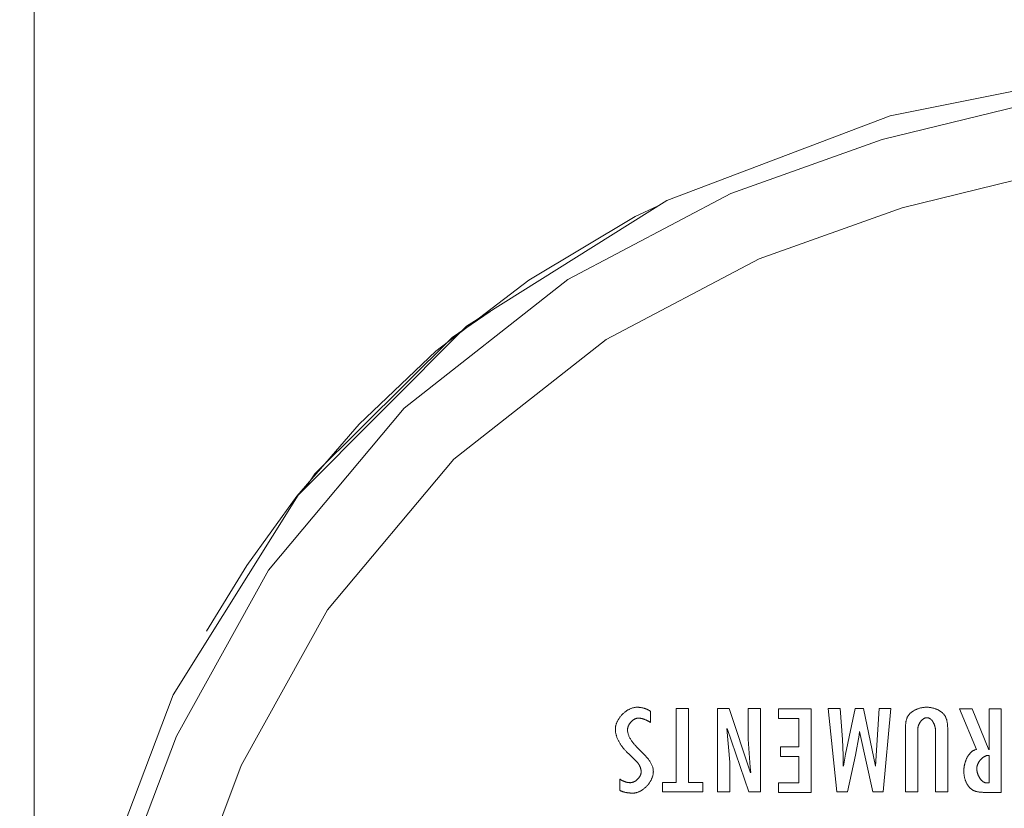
# Model space of a CAD drawing. Header units: millimetres. Extents: x 3925 to 5043, y -86 to 778.
# Tile 73 of 158: x 4344.06 to 4352.64, y 535.6 to 542.47. Entities that reach past the tile are written whole.
import ezdxf

# ---------------------------------------------------------------- set-up
doc = ezdxf.new("R2010")
doc.units = ezdxf.units.MM
doc.header["$LTSCALE"] = 46.255
for name, color, linetype in [('140-154101-0DXF_CONTINUOUS_LINE', 7, 'CONTINUOUS'), ('H30K-REAR-CODXF_CONTINUOUS_LINE', 7, 'CONTINUOUS'), ('H30K-TOP-COVDXF_CONTINUOUS_LINE', 7, 'CONTINUOUS')]:
    doc.layers.add(name, color=color, linetype=linetype)

msp = doc.modelspace()

# ---------------------------------------------------------------- linework, layer by layer
at = {"layer": '140-154101-0DXF_CONTINUOUS_LINE', "color": 7, "linetype": 'Continuous', "lineweight": 0}
msp.add_line((4344.1841, 552.3683), (4344.1841, 531.8525), dxfattribs=at)
at = {"layer": 'H30K-REAR-CODXF_CONTINUOUS_LINE', "color": 7, "linetype": 'Continuous', "lineweight": 0}
for points in [[(4347.687, 539.5837), (4348.4976, 540.2019), (4349.4257, 540.7574), (4349.6266, 540.8503)], [(4348.1593, 539.9286), (4347.8308, 539.7042), (4346.6334, 538.5143), (4346.5465, 538.3879)], [(4345.6889, 537.1407), (4346.0396, 537.7139), (4346.4758, 538.3191), (4347.0182, 538.9479), (4347.687, 539.5837)]]:
    msp.add_lwpolyline(points, dxfattribs=at)
at = {"layer": 'H30K-TOP-COVDXF_CONTINUOUS_LINE', "color": 7, "linetype": 'Continuous', "lineweight": 0}
for p, q in [((4349.5577, 536.3451), (4349.5577, 536.4428)), ((4349.889, 536.468), (4349.7827, 536.468)), ((4349.7827, 536.468), (4349.7827, 535.8226)), ((4349.889, 535.8226), (4349.889, 536.468)), ((4350.2429, 536.468), (4350.144, 536.468)), ((4350.144, 536.468), (4350.144, 535.7386)), ((4350.4303, 535.9059), (4350.2429, 536.468)), ((4350.5165, 536.468), (4350.41, 536.468)), ((4350.41, 536.468), (4350.41, 536.2)), ((4350.5165, 535.7386), (4350.5165, 536.468)), ((4350.9593, 536.4644), (4350.6731, 536.4644)), ((4350.6731, 536.4644), (4350.6731, 536.3802)), ((4350.9593, 535.735), (4350.9593, 536.4644)), ((4351.2118, 536.468), (4351.1075, 536.468)), ((4351.1075, 536.468), (4351.182, 535.7386)), ((4351.2309, 536.1961), (4351.2118, 536.468)), ((4351.3427, 536.468), (4351.2597, 536.0694)), ((4351.416, 536.468), (4351.3427, 536.468)), ((4351.5194, 535.9649), (4351.416, 536.468)), ((4351.5523, 536.468), (4351.5214, 535.9649)), ((4351.6534, 536.468), (4351.5523, 536.468)), ((4351.5874, 535.7386), (4351.6534, 536.468)), ((4352.3635, 536.4644), (4352.2528, 536.4644)), ((4352.2528, 536.4644), (4352.4007, 536.1094)), ((4352.5083, 536.1074), (4352.3635, 536.4644)), ((4352.6168, 536.4644), (4352.5104, 536.4644)), ((4352.5104, 536.4644), (4352.5104, 536.1074)), ((4352.6168, 535.735), (4352.6168, 536.4644)), ((4350.6731, 536.3802), (4350.8529, 536.3802)), ((4350.8529, 536.3802), (4350.8529, 536.1326)), ((4350.2505, 535.9988), (4350.2249, 536.291)), ((4350.2271, 536.2929), (4350.4144, 535.7386)), ((4351.3768, 536.2348), (4351.3799, 536.2649)), ((4351.382, 536.2649), (4351.4958, 535.7386)), ((4351.7814, 536.2813), (4351.7815, 536.2561)), ((4351.7815, 536.2561), (4351.7815, 535.7386)), ((4351.8879, 535.7386), (4351.8879, 536.2842)), ((4352.0433, 536.2735), (4352.0433, 535.7386)), ((4352.1498, 536.2687), (4352.1497, 536.2798)), ((4350.41, 536.2), (4350.4261, 535.9553)), ((4351.2373, 536.0608), (4351.2309, 536.1961)), ((4351.3448, 536.0598), (4351.3768, 536.2348)), ((4349.3661, 536.0733), (4349.447, 535.9929)), ((4350.8529, 536.1326), (4350.6921, 536.1326)), ((4350.6921, 536.1326), (4350.6921, 536.0485)), ((4351.2597, 536.0694), (4351.2416, 535.9649)), ((4350.2505, 535.7386), (4350.2505, 535.9988)), ((4350.6921, 536.0485), (4350.8529, 536.0485)), ((4350.8529, 536.0485), (4350.8529, 535.8192)), ((4351.2394, 535.9649), (4351.2373, 536.0608)), ((4351.2756, 535.7386), (4351.3448, 536.0598)), ((4352.5104, 536.0581), (4352.5104, 535.8172)), ((4350.4261, 535.9553), (4350.4324, 535.9078)), ((4349.2916, 535.8507), (4349.2906, 535.7531)), ((4349.7827, 535.8226), (4349.6624, 535.8226)), ((4349.6624, 535.8226), (4349.6624, 535.7386)), ((4350.0146, 535.8226), (4349.889, 535.8226)), ((4350.0146, 535.7386), (4350.0146, 535.8226)), ((4350.8529, 535.8192), (4350.6731, 535.8192)), ((4350.6731, 535.8192), (4350.6731, 535.735)), ((4349.6624, 535.7386), (4350.0146, 535.7386)), ((4350.144, 535.7386), (4350.2505, 535.7386)), ((4350.4144, 535.7386), (4350.5165, 535.7386)), ((4350.6731, 535.735), (4350.9593, 535.735)), ((4351.182, 535.7386), (4351.2756, 535.7386)), ((4351.4958, 535.7386), (4351.5874, 535.7386)), ((4351.7815, 535.7386), (4351.8879, 535.7386)), ((4352.0433, 535.7386), (4352.1497, 535.7386))]:
    msp.add_line(p, q, dxfattribs=at)
for points in [[(4356.5591, 542.2433), (4353.8966, 542.0854), (4351.6475, 541.6358), (4349.7022, 540.8978), (4347.9549, 539.8002), (4346.4869, 538.3281), (4345.3973, 536.5854), (4344.6643, 534.647), (4344.2168, 532.4038), (4344.0591, 529.7433)], [(4356.5591, 542.0651), (4355.7459, 542.0515), (4354.8541, 542.0027), (4353.8695, 541.9022), (4352.7801, 541.7245), (4351.5781, 541.4303), (4350.2598, 540.9578), (4348.8377, 540.2099), (4347.412, 539.0874), (4346.2296, 537.6738), (4345.425, 536.2252), (4344.916, 534.8705), (4344.6015, 533.6386), (4344.4127, 532.5279), (4344.3055, 531.5235), (4344.2525, 530.6037), (4344.2373, 529.7433)], [(4356.5591, 541.4447), (4355.767, 541.4315), (4354.9012, 541.3842), (4353.9491, 541.287), (4352.9012, 541.1161), (4351.753, 540.8351), (4350.5046, 540.3878), (4349.1707, 539.6865), (4347.8436, 538.6418), (4346.7438, 537.3268), (4345.9903, 535.9698), (4345.509, 534.6884), (4345.2089, 533.5126), (4345.0274, 532.4449), (4344.9239, 531.4741), (4344.8725, 530.5813), (4344.8576, 529.7433)], [(4349.4406, 536.4777), (4349.4357, 536.4776), (4349.4307, 536.4773), (4349.4257, 536.4767), (4349.4207, 536.476), (4349.4156, 536.4751), (4349.4106, 536.4741), (4349.4056, 536.4728), (4349.4006, 536.4714), (4349.3957, 536.4697), (4349.3907, 536.468), (4349.3857, 536.466), (4349.3808, 536.4639), (4349.3759, 536.4616), (4349.3711, 536.4592), (4349.3663, 536.4566), (4349.3615, 536.4539), (4349.3568, 536.4511), (4349.3521, 536.4481), (4349.3474, 536.445), (4349.3429, 536.4417), (4349.3384, 536.4384), (4349.3339, 536.4349), (4349.3296, 536.4313), (4349.3253, 536.4276), (4349.3211, 536.4238), (4349.317, 536.4199), (4349.3129, 536.4159), (4349.309, 536.4118), (4349.3051, 536.4076), (4349.3014, 536.4033), (4349.2977, 536.399), (4349.2942, 536.3945), (4349.2908, 536.39), (4349.2875, 536.3855), (4349.2843, 536.3809), (4349.2812, 536.3762), (4349.2783, 536.3715), (4349.2755, 536.3667), (4349.2728, 536.3618), (4349.2703, 536.357), (4349.2679, 536.3521), (4349.2657, 536.3471), (4349.2636, 536.3422), (4349.2617, 536.3372), (4349.26, 536.3322), (4349.2584, 536.3272), (4349.257, 536.3222), (4349.2557, 536.3171), (4349.2547, 536.3121), (4349.2538, 536.3071), (4349.2531, 536.302), (4349.2526, 536.297), (4349.2523, 536.292), (4349.2522, 536.2871)], [(4349.5577, 536.4428), (4349.5547, 536.445), (4349.5516, 536.447), (4349.5485, 536.4491), (4349.5453, 536.451), (4349.5421, 536.4529), (4349.5388, 536.4546), (4349.5355, 536.4564), (4349.5322, 536.458), (4349.5287, 536.4596), (4349.5253, 536.4611), (4349.5218, 536.4626), (4349.5183, 536.4639), (4349.5148, 536.4652), (4349.5112, 536.4665), (4349.5076, 536.4676), (4349.504, 536.4687), (4349.5003, 536.4698), (4349.4966, 536.4707), (4349.4929, 536.4717), (4349.4892, 536.4725), (4349.4855, 536.4733), (4349.4818, 536.474), (4349.4781, 536.4746), (4349.4743, 536.4752), (4349.4706, 536.4757), (4349.4668, 536.4762), (4349.463, 536.4766), (4349.4593, 536.4769), (4349.4555, 536.4772), (4349.4518, 536.4774), (4349.4481, 536.4775), (4349.4443, 536.4776), (4349.4406, 536.4777)], [(4351.9656, 536.4777), (4351.9605, 536.4776), (4351.9553, 536.4774), (4351.9501, 536.4771), (4351.9449, 536.4767), (4351.9396, 536.4761), (4351.9343, 536.4754), (4351.929, 536.4746), (4351.9236, 536.4736), (4351.9183, 536.4726), (4351.913, 536.4714), (4351.9077, 536.4701), (4351.9024, 536.4686), (4351.8971, 536.4671), (4351.8919, 536.4654), (4351.8868, 536.4636), (4351.8816, 536.4617), (4351.8766, 536.4596), (4351.8716, 536.4575), (4351.8667, 536.4552), (4351.8618, 536.4528), (4351.8571, 536.4503), (4351.8524, 536.4476), (4351.8479, 536.4449), (4351.8434, 536.442), (4351.8391, 536.439), (4351.8349, 536.4359), (4351.8309, 536.4327), (4351.8269, 536.4293), (4351.8232, 536.4259), (4351.8195, 536.4223), (4351.8161, 536.4187), (4351.8128, 536.4149), (4351.8097, 536.411), (4351.8068, 536.4069), (4351.8041, 536.4028), (4351.8016, 536.3987), (4351.7993, 536.3945), (4351.7972, 536.3902), (4351.7953, 536.3857), (4351.7935, 536.3812), (4351.7919, 536.3767), (4351.7905, 536.372), (4351.7891, 536.3673), (4351.7879, 536.3625), (4351.7869, 536.3577), (4351.7859, 536.3528), (4351.7851, 536.3478), (4351.7844, 536.3428), (4351.7837, 536.3378), (4351.7832, 536.3327), (4351.7828, 536.3276), (4351.7824, 536.3225), (4351.7821, 536.3174), (4351.7818, 536.3122), (4351.7817, 536.3071), (4351.7815, 536.3019), (4351.7814, 536.2967), (4351.7814, 536.2916), (4351.7814, 536.2813)], [(4352.1497, 536.2798), (4352.1497, 536.2853), (4352.1496, 536.2909), (4352.1495, 536.2965), (4352.1493, 536.3021), (4352.149, 536.3076), (4352.1487, 536.3132), (4352.1483, 536.3187), (4352.1479, 536.3242), (4352.1473, 536.3297), (4352.1467, 536.3352), (4352.1459, 536.3406), (4352.1451, 536.3459), (4352.1441, 536.3512), (4352.143, 536.3565), (4352.1418, 536.3617), (4352.1405, 536.3668), (4352.139, 536.3719), (4352.1373, 536.3768), (4352.1355, 536.3817), (4352.1336, 536.3865), (4352.1315, 536.3912), (4352.1291, 536.3958), (4352.1267, 536.4003), (4352.124, 536.4047), (4352.1211, 536.409), (4352.1181, 536.413), (4352.1149, 536.4169), (4352.1116, 536.4207), (4352.108, 536.4244), (4352.1044, 536.4279), (4352.1005, 536.4314), (4352.0965, 536.4347), (4352.0924, 536.4379), (4352.0881, 536.441), (4352.0837, 536.4439), (4352.0792, 536.4467), (4352.0746, 536.4495), (4352.0699, 536.4521), (4352.0651, 536.4545), (4352.0602, 536.4569), (4352.0552, 536.4591), (4352.0501, 536.4612), (4352.045, 536.4632), (4352.0398, 536.465), (4352.0346, 536.4668), (4352.0293, 536.4684), (4352.024, 536.4699), (4352.0187, 536.4712), (4352.0133, 536.4724), (4352.008, 536.4735), (4352.0026, 536.4745), (4351.9973, 536.4753), (4351.9919, 536.4761), (4351.9866, 536.4766), (4351.9813, 536.4771), (4351.976, 536.4774), (4351.9708, 536.4776), (4351.9656, 536.4777)], [(4349.3587, 536.2813), (4349.3587, 536.2838), (4349.3588, 536.2863), (4349.3591, 536.2889), (4349.3594, 536.2915), (4349.3598, 536.294), (4349.3603, 536.2966), (4349.3609, 536.2992), (4349.3615, 536.3018), (4349.3623, 536.3044), (4349.3631, 536.3069), (4349.364, 536.3095), (4349.3649, 536.3121), (4349.366, 536.3147), (4349.3671, 536.3172), (4349.3683, 536.3198), (4349.3695, 536.3223), (4349.3708, 536.3248), (4349.3722, 536.3273), (4349.3736, 536.3297), (4349.3751, 536.3321), (4349.3767, 536.3346), (4349.3783, 536.3369), (4349.38, 536.3393), (4349.3817, 536.3416), (4349.3835, 536.3438), (4349.3853, 536.3461), (4349.3872, 536.3483), (4349.3891, 536.3504), (4349.3911, 536.3525), (4349.3931, 536.3545), (4349.3952, 536.3565), (4349.3973, 536.3585), (4349.3994, 536.3604), (4349.4016, 536.3622), (4349.4038, 536.364), (4349.406, 536.3657), (4349.4083, 536.3673), (4349.4105, 536.3689), (4349.4129, 536.3704), (4349.4152, 536.3718), (4349.4176, 536.3731), (4349.42, 536.3744), (4349.4224, 536.3756), (4349.4248, 536.3767), (4349.4272, 536.3777), (4349.4297, 536.3787), (4349.4322, 536.3795), (4349.4347, 536.3803), (4349.4372, 536.381), (4349.4397, 536.3815), (4349.4422, 536.382), (4349.4447, 536.3824), (4349.4472, 536.3826), (4349.4497, 536.3828), (4349.4522, 536.3829)], [(4349.4522, 536.3829), (4349.4555, 536.3828), (4349.4588, 536.3827), (4349.4621, 536.3825), (4349.4654, 536.3822), (4349.4687, 536.3818), (4349.4719, 536.3813), (4349.4752, 536.3808), (4349.4785, 536.3802), (4349.4817, 536.3795), (4349.485, 536.3788), (4349.4882, 536.378), (4349.4914, 536.3771), (4349.4946, 536.3761), (4349.4978, 536.3751), (4349.501, 536.374), (4349.5042, 536.3729), (4349.5073, 536.3717), (4349.5105, 536.3705), (4349.5136, 536.3692), (4349.5167, 536.3679), (4349.5198, 536.3665), (4349.5228, 536.3651), (4349.5259, 536.3636), (4349.5289, 536.3621), (4349.5319, 536.3605), (4349.5349, 536.3589), (4349.5378, 536.3573), (4349.5407, 536.3556), (4349.5436, 536.3539), (4349.5465, 536.3522), (4349.5494, 536.3505), (4349.5522, 536.3487), (4349.555, 536.3469), (4349.5577, 536.3451)], [(4351.8879, 536.2842), (4351.8879, 536.2864), (4351.8881, 536.2887), (4351.8883, 536.2909), (4351.8885, 536.2932), (4351.8888, 536.2955), (4351.8892, 536.2979), (4351.8896, 536.3002), (4351.8901, 536.3026), (4351.8906, 536.3049), (4351.8912, 536.3073), (4351.8919, 536.3097), (4351.8925, 536.312), (4351.8933, 536.3144), (4351.8941, 536.3168), (4351.8949, 536.3192), (4351.8958, 536.3215), (4351.8968, 536.3239), (4351.8978, 536.3262), (4351.8988, 536.3286), (4351.8999, 536.3309), (4351.901, 536.3332), (4351.9022, 536.3355), (4351.9034, 536.3377), (4351.9047, 536.34), (4351.906, 536.3422), (4351.9073, 536.3444), (4351.9087, 536.3465), (4351.9101, 536.3486), (4351.9115, 536.3507), (4351.913, 536.3528), (4351.9146, 536.3548), (4351.9161, 536.3568), (4351.9177, 536.3587), (4351.9194, 536.3606), (4351.921, 536.3624), (4351.9227, 536.3642), (4351.9245, 536.3659), (4351.9262, 536.3676), (4351.928, 536.3693), (4351.9298, 536.3708), (4351.9317, 536.3723), (4351.9336, 536.3738), (4351.9355, 536.3752), (4351.9374, 536.3765), (4351.9393, 536.3777), (4351.9413, 536.3789), (4351.9433, 536.38), (4351.9453, 536.381), (4351.9474, 536.382), (4351.9494, 536.3828), (4351.9515, 536.3836), (4351.9536, 536.3843), (4351.9557, 536.3849), (4351.9579, 536.3855), (4351.96, 536.3859), (4351.9622, 536.3862), (4351.9644, 536.3865), (4351.9665, 536.3866), (4351.9688, 536.3867)], [(4351.9688, 536.3867), (4351.9709, 536.3866), (4351.973, 536.3865), (4351.9751, 536.3862), (4351.9772, 536.3859), (4351.9792, 536.3854), (4351.9812, 536.3849), (4351.9832, 536.3843), (4351.9852, 536.3836), (4351.9871, 536.3828), (4351.989, 536.3819), (4351.9909, 536.381), (4351.9928, 536.3799), (4351.9946, 536.3788), (4351.9964, 536.3776), (4351.9982, 536.3763), (4351.9999, 536.375), (4352.0016, 536.3736), (4352.0033, 536.3722), (4352.005, 536.3706), (4352.0066, 536.369), (4352.0082, 536.3674), (4352.0097, 536.3657), (4352.0113, 536.3639), (4352.0128, 536.3621), (4352.0142, 536.3602), (4352.0157, 536.3583), (4352.0171, 536.3564), (4352.0184, 536.3544), (4352.0198, 536.3523), (4352.0211, 536.3502), (4352.0224, 536.3481), (4352.0236, 536.346), (4352.0248, 536.3438), (4352.026, 536.3415), (4352.0271, 536.3393), (4352.0282, 536.337), (4352.0293, 536.3347), (4352.0303, 536.3324), (4352.0313, 536.3301), (4352.0322, 536.3277), (4352.0332, 536.3253), (4352.034, 536.3229), (4352.0349, 536.3205), (4352.0357, 536.3181), (4352.0364, 536.3157), (4352.0372, 536.3133), (4352.0379, 536.3109), (4352.0385, 536.3084), (4352.0391, 536.306), (4352.0397, 536.3036), (4352.0402, 536.3012), (4352.0407, 536.2988), (4352.0412, 536.2964), (4352.0416, 536.294), (4352.0419, 536.2916), (4352.0423, 536.2893), (4352.0425, 536.287), (4352.0428, 536.2847), (4352.043, 536.2824), (4352.0431, 536.2801), (4352.0432, 536.2779), (4352.0433, 536.2757), (4352.0433, 536.2735)], [(4349.2522, 536.2871), (4349.2523, 536.2813), (4349.2526, 536.2755), (4349.253, 536.2698), (4349.2536, 536.2641), (4349.2544, 536.2584), (4349.2554, 536.2527), (4349.2565, 536.247), (4349.2578, 536.2413), (4349.2592, 536.2357), (4349.2608, 536.2301), (4349.2625, 536.2245), (4349.2644, 536.219), (4349.2664, 536.2134), (4349.2685, 536.2079), (4349.2708, 536.2025), (4349.2732, 536.197), (4349.2757, 536.1916), (4349.2783, 536.1863), (4349.2811, 536.1809), (4349.2839, 536.1757), (4349.2869, 536.1704), (4349.2899, 536.1652), (4349.2931, 536.1601), (4349.2963, 536.155), (4349.2997, 536.1499), (4349.3031, 536.1449), (4349.3066, 536.14), (4349.3102, 536.1351), (4349.3138, 536.1303), (4349.3175, 536.1255), (4349.3213, 536.1208), (4349.3252, 536.1161), (4349.3291, 536.1115), (4349.333, 536.107), (4349.337, 536.1025), (4349.3411, 536.0981), (4349.3452, 536.0938), (4349.3493, 536.0895), (4349.3534, 536.0854), (4349.3576, 536.0812), (4349.3618, 536.0772), (4349.3661, 536.0733)], [(4349.4867, 536.0828), (4349.4552, 536.1141), (4349.45, 536.1193), (4349.4448, 536.1246), (4349.4397, 536.1298), (4349.4347, 536.1351), (4349.4297, 536.1404), (4349.4248, 536.1457), (4349.42, 536.1511), (4349.4153, 536.1565), (4349.4107, 536.1619), (4349.4063, 536.1673), (4349.402, 536.1728), (4349.3978, 536.1783), (4349.3937, 536.1839), (4349.3899, 536.1895), (4349.3862, 536.1952), (4349.3827, 536.2009), (4349.3794, 536.2067), (4349.3763, 536.2125), (4349.3734, 536.2184), (4349.3707, 536.2243), (4349.3683, 536.2304), (4349.3661, 536.2365), (4349.3642, 536.2426), (4349.3626, 536.2489), (4349.3612, 536.2552), (4349.3601, 536.2616), (4349.3593, 536.2681), (4349.3588, 536.2746), (4349.3587, 536.2813)], [(4352.1497, 535.7386), (4352.1497, 536.2523), (4352.1498, 536.2687)], [(4349.5832, 535.9156), (4349.583, 535.9222), (4349.5826, 535.9288), (4349.5818, 535.9353), (4349.5807, 535.9417), (4349.5793, 535.948), (4349.5777, 535.9542), (4349.5757, 535.9604), (4349.5736, 535.9665), (4349.5711, 535.9725), (4349.5685, 535.9785), (4349.5656, 535.9843), (4349.5625, 535.9902), (4349.5592, 535.9959), (4349.5557, 536.0017), (4349.552, 536.0073), (4349.5481, 536.0129), (4349.5441, 536.0185), (4349.5399, 536.024), (4349.5356, 536.0295), (4349.5311, 536.035), (4349.5265, 536.0404), (4349.5218, 536.0458), (4349.517, 536.0511), (4349.5122, 536.0564), (4349.5072, 536.0617), (4349.5021, 536.067), (4349.497, 536.0723), (4349.4919, 536.0775), (4349.4867, 536.0828)], [(4352.4007, 536.1094), (4352.3971, 536.1087), (4352.3934, 536.1079), (4352.3899, 536.1069), (4352.3864, 536.1057), (4352.3829, 536.1044), (4352.3795, 536.103), (4352.3762, 536.1014), (4352.3729, 536.0996), (4352.3697, 536.0978), (4352.3666, 536.0958), (4352.3635, 536.0937), (4352.3605, 536.0914), (4352.3575, 536.0891), (4352.3546, 536.0866), (4352.3518, 536.084), (4352.349, 536.0814), (4352.3463, 536.0786), (4352.3436, 536.0757), (4352.341, 536.0727), (4352.3385, 536.0696), (4352.336, 536.0664), (4352.3336, 536.0632), (4352.3313, 536.0599), (4352.329, 536.0565), (4352.3267, 536.053), (4352.3246, 536.0494), (4352.3225, 536.0458), (4352.3205, 536.0421), (4352.3185, 536.0384), (4352.3166, 536.0346), (4352.3147, 536.0308), (4352.313, 536.0269), (4352.3113, 536.023), (4352.3096, 536.019), (4352.308, 536.015), (4352.3065, 536.011), (4352.3051, 536.0069), (4352.3037, 536.0028), (4352.3024, 535.9987), (4352.3011, 535.9946), (4352.2999, 535.9904), (4352.2988, 535.9863), (4352.2977, 535.9821), (4352.2967, 535.978), (4352.2958, 535.9738), (4352.295, 535.9697), (4352.2942, 535.9655), (4352.2935, 535.9614), (4352.2928, 535.9573), (4352.2922, 535.9532), (4352.2917, 535.9492), (4352.2913, 535.9451), (4352.2909, 535.9411), (4352.2906, 535.9372), (4352.2903, 535.9332), (4352.2901, 535.9294), (4352.29, 535.9255), (4352.29, 535.9217)], [(4349.447, 535.9929), (4349.4486, 535.991), (4349.4502, 535.9889), (4349.4518, 535.9869), (4349.4533, 535.9848), (4349.4548, 535.9826), (4349.4562, 535.9805), (4349.4576, 535.9782), (4349.459, 535.976), (4349.4603, 535.9737), (4349.4616, 535.9714), (4349.4628, 535.9691), (4349.464, 535.9667), (4349.4651, 535.9643), (4349.4662, 535.9619), (4349.4673, 535.9595), (4349.4683, 535.957), (4349.4692, 535.9546), (4349.4701, 535.9521), (4349.4709, 535.9496), (4349.4717, 535.947), (4349.4725, 535.9445), (4349.4731, 535.942), (4349.4738, 535.9394), (4349.4743, 535.9368), (4349.4748, 535.9343), (4349.4753, 535.9317), (4349.4757, 535.9291), (4349.476, 535.9265), (4349.4763, 535.9239), (4349.4765, 535.9213), (4349.4767, 535.9188), (4349.4768, 535.9162), (4349.4768, 535.9136)], [(4352.4029, 535.943), (4352.4029, 535.9457), (4352.4031, 535.9484), (4352.4033, 535.9512), (4352.4036, 535.954), (4352.4041, 535.9568), (4352.4046, 535.9596), (4352.4052, 535.9624), (4352.4059, 535.9652), (4352.4066, 535.9681), (4352.4075, 535.9709), (4352.4084, 535.9737), (4352.4094, 535.9765), (4352.4105, 535.9794), (4352.4117, 535.9822), (4352.4129, 535.985), (4352.4142, 535.9877), (4352.4156, 535.9905), (4352.4171, 535.9933), (4352.4186, 535.996), (4352.4202, 535.9987), (4352.4218, 536.0013), (4352.4235, 536.004), (4352.4253, 536.0066), (4352.4271, 536.0092), (4352.429, 536.0117), (4352.4309, 536.0142), (4352.4329, 536.0167), (4352.4349, 536.0191), (4352.437, 536.0214), (4352.4391, 536.0238), (4352.4413, 536.026), (4352.4435, 536.0282), (4352.4458, 536.0304), (4352.448, 536.0325), (4352.4504, 536.0345), (4352.4528, 536.0365), (4352.4552, 536.0384), (4352.4576, 536.0402), (4352.4601, 536.0419), (4352.4626, 536.0436), (4352.4651, 536.0452), (4352.4676, 536.0467), (4352.4702, 536.0482), (4352.4728, 536.0495), (4352.4754, 536.0508), (4352.478, 536.052), (4352.4807, 536.0531), (4352.4833, 536.054), (4352.486, 536.0549), (4352.4887, 536.0557), (4352.4914, 536.0564), (4352.4941, 536.057), (4352.4968, 536.0575), (4352.4995, 536.0578), (4352.5023, 536.0581), (4352.505, 536.0582), (4352.5077, 536.0582), (4352.5104, 536.0581)], [(4349.4768, 535.9136), (4349.4768, 535.9111), (4349.4766, 535.9087), (4349.4763, 535.9062), (4349.476, 535.9037), (4349.4756, 535.9012), (4349.475, 535.8987), (4349.4744, 535.8962), (4349.4737, 535.8937), (4349.4729, 535.8912), (4349.472, 535.8888), (4349.471, 535.8863), (4349.47, 535.8839), (4349.4688, 535.8814), (4349.4676, 535.879), (4349.4664, 535.8766), (4349.465, 535.8742), (4349.4636, 535.8719), (4349.4621, 535.8696), (4349.4606, 535.8673), (4349.459, 535.865), (4349.4573, 535.8627), (4349.4556, 535.8605), (4349.4538, 535.8584), (4349.4519, 535.8562), (4349.45, 535.8541), (4349.4481, 535.8521), (4349.4461, 535.8501), (4349.4441, 535.8481), (4349.442, 535.8462), (4349.4399, 535.8443), (4349.4377, 535.8425), (4349.4355, 535.8407), (4349.4333, 535.839), (4349.431, 535.8374), (4349.4287, 535.8358), (4349.4264, 535.8343), (4349.424, 535.8328), (4349.4217, 535.8314), (4349.4193, 535.8301), (4349.4168, 535.8288), (4349.4144, 535.8277), (4349.412, 535.8266), (4349.4095, 535.8255), (4349.407, 535.8246), (4349.4045, 535.8237), (4349.402, 535.8229), (4349.3995, 535.8222), (4349.397, 535.8216), (4349.3945, 535.8211), (4349.392, 535.8206), (4349.3895, 535.8203), (4349.387, 535.82), (4349.3846, 535.8199), (4349.3821, 535.8198)], [(4349.4034, 535.7289), (4349.4082, 535.729), (4349.413, 535.7293), (4349.4179, 535.7298), (4349.4227, 535.7305), (4349.4275, 535.7314), (4349.4323, 535.7324), (4349.4371, 535.7337), (4349.4419, 535.7351), (4349.4467, 535.7367), (4349.4515, 535.7385), (4349.4562, 535.7404), (4349.4609, 535.7425), (4349.4656, 535.7447), (4349.4703, 535.7471), (4349.4749, 535.7497), (4349.4794, 535.7523), (4349.484, 535.7551), (4349.4884, 535.7581), (4349.4928, 535.7612), (4349.4972, 535.7644), (4349.5015, 535.7677), (4349.5057, 535.7711), (4349.5099, 535.7746), (4349.5139, 535.7783), (4349.5179, 535.782), (4349.5219, 535.7859), (4349.5257, 535.7898), (4349.5295, 535.7939), (4349.5331, 535.798), (4349.5367, 535.8022), (4349.5401, 535.8064), (4349.5435, 535.8108), (4349.5467, 535.8152), (4349.5499, 535.8197), (4349.5529, 535.8242), (4349.5558, 535.8288), (4349.5586, 535.8334), (4349.5612, 535.8381), (4349.5637, 535.8428), (4349.5661, 535.8476), (4349.5684, 535.8523), (4349.5705, 535.8572), (4349.5724, 535.862), (4349.5742, 535.8669), (4349.5759, 535.8717), (4349.5774, 535.8766), (4349.5787, 535.8815), (4349.5799, 535.8864), (4349.5809, 535.8913), (4349.5817, 535.8962), (4349.5824, 535.9011), (4349.5828, 535.9059), (4349.5831, 535.9107), (4349.5832, 535.9156)], [(4352.29, 535.9217), (4352.2901, 535.9169), (4352.2902, 535.9121), (4352.2905, 535.9072), (4352.2908, 535.9023), (4352.2912, 535.8973), (4352.2918, 535.8923), (4352.2924, 535.8873), (4352.2932, 535.8823), (4352.294, 535.8773), (4352.295, 535.8723), (4352.2961, 535.8673), (4352.2972, 535.8623), (4352.2985, 535.8573), (4352.2998, 535.8523), (4352.3013, 535.8474), (4352.3029, 535.8425), (4352.3046, 535.8377), (4352.3063, 535.8329), (4352.3082, 535.8282), (4352.3102, 535.8235), (4352.3123, 535.8189), (4352.3145, 535.8144), (4352.3168, 535.8099), (4352.3192, 535.8056), (4352.3217, 535.8013), (4352.3244, 535.7972), (4352.3271, 535.7931), (4352.3299, 535.7892), (4352.3329, 535.7853), (4352.336, 535.7816), (4352.3391, 535.7781), (4352.3424, 535.7747), (4352.3458, 535.7714), (4352.3493, 535.7682), (4352.3529, 535.7653), (4352.3566, 535.7625), (4352.3604, 535.7598), (4352.3644, 535.7573), (4352.3685, 535.755), (4352.3728, 535.7528), (4352.3771, 535.7508), (4352.3815, 535.7489), (4352.386, 535.7472), (4352.3905, 535.7457), (4352.3952, 535.7443), (4352.3999, 535.743), (4352.4046, 535.7418), (4352.4094, 535.7408), (4352.4143, 535.7398), (4352.4192, 535.739), (4352.4242, 535.7383), (4352.4292, 535.7377), (4352.4342, 535.7371), (4352.4392, 535.7367), (4352.4442, 535.7363), (4352.4492, 535.7359), (4352.4543, 535.7357), (4352.4593, 535.7355), (4352.4643, 535.7353), (4352.4694, 535.7352), (4352.4743, 535.7351), (4352.4793, 535.7351), (4352.4842, 535.735), (4352.6168, 535.735)], [(4352.5104, 535.8172), (4352.4909, 535.8172), (4352.4884, 535.8173), (4352.486, 535.8175), (4352.4835, 535.8179), (4352.4811, 535.8183), (4352.4787, 535.8189), (4352.4764, 535.8196), (4352.4741, 535.8203), (4352.4718, 535.8212), (4352.4695, 535.8222), (4352.4672, 535.8232), (4352.465, 535.8244), (4352.4628, 535.8256), (4352.4606, 535.8269), (4352.4585, 535.8283), (4352.4564, 535.8298), (4352.4543, 535.8314), (4352.4523, 535.833), (4352.4502, 535.8348), (4352.4483, 535.8366), (4352.4463, 535.8384), (4352.4444, 535.8403), (4352.4425, 535.8423), (4352.4407, 535.8444), (4352.4388, 535.8465), (4352.4371, 535.8487), (4352.4353, 535.8509), (4352.4336, 535.8532), (4352.432, 535.8555), (4352.4303, 535.8579), (4352.4288, 535.8603), (4352.4272, 535.8627), (4352.4257, 535.8652), (4352.4242, 535.8677), (4352.4228, 535.8703), (4352.4215, 535.8729), (4352.4201, 535.8755), (4352.4188, 535.8782), (4352.4176, 535.8808), (4352.4164, 535.8835), (4352.4152, 535.8862), (4352.4141, 535.889), (4352.4131, 535.8917), (4352.4121, 535.8944), (4352.4111, 535.8972), (4352.4102, 535.9), (4352.4093, 535.9027), (4352.4085, 535.9055), (4352.4078, 535.9083), (4352.4071, 535.911), (4352.4064, 535.9138), (4352.4058, 535.9165), (4352.4053, 535.9193), (4352.4048, 535.922), (4352.4043, 535.9247), (4352.4039, 535.9274), (4352.4036, 535.9301), (4352.4034, 535.9327), (4352.4031, 535.9353), (4352.403, 535.9379), (4352.4029, 535.9404), (4352.4029, 535.943)], [(4349.3821, 535.8198), (4349.3792, 535.8199), (4349.3763, 535.82), (4349.3734, 535.8202), (4349.3705, 535.8204), (4349.3676, 535.8207), (4349.3647, 535.8211), (4349.3618, 535.8215), (4349.359, 535.822), (4349.3561, 535.8226), (4349.3532, 535.8232), (4349.3504, 535.8239), (4349.3475, 535.8247), (4349.3447, 535.8255), (4349.3419, 535.8263), (4349.339, 535.8272), (4349.3362, 535.8282), (4349.3335, 535.8292), (4349.3307, 535.8302), (4349.3279, 535.8313), (4349.3252, 535.8325), (4349.3225, 535.8336), (4349.3198, 535.8349), (4349.3171, 535.8361), (4349.3144, 535.8374), (4349.3118, 535.8388), (4349.3092, 535.8402), (4349.3066, 535.8416), (4349.304, 535.843), (4349.3015, 535.8445), (4349.299, 535.846), (4349.2965, 535.8476), (4349.2941, 535.8491), (4349.2916, 535.8507)], [(4349.2906, 535.7531), (4349.2939, 535.7514), (4349.2973, 535.7497), (4349.3006, 535.7481), (4349.304, 535.7466), (4349.3075, 535.7452), (4349.3109, 535.7438), (4349.3145, 535.7425), (4349.318, 535.7413), (4349.3216, 535.7401), (4349.3251, 535.739), (4349.3288, 535.738), (4349.3324, 535.737), (4349.3361, 535.7361), (4349.3397, 535.7353), (4349.3434, 535.7345), (4349.3471, 535.7338), (4349.3509, 535.7331), (4349.3546, 535.7325), (4349.3583, 535.7319), (4349.3621, 535.7314), (4349.3658, 535.7309), (4349.3696, 535.7305), (4349.3734, 535.7302), (4349.3771, 535.7299), (4349.3809, 535.7296), (4349.3847, 535.7294), (4349.3884, 535.7292), (4349.3922, 535.7291), (4349.3959, 535.729), (4349.3997, 535.7289), (4349.4034, 535.7289)]]:
    msp.add_lwpolyline(points, dxfattribs=at)

doc.saveas('drawing.dxf')
